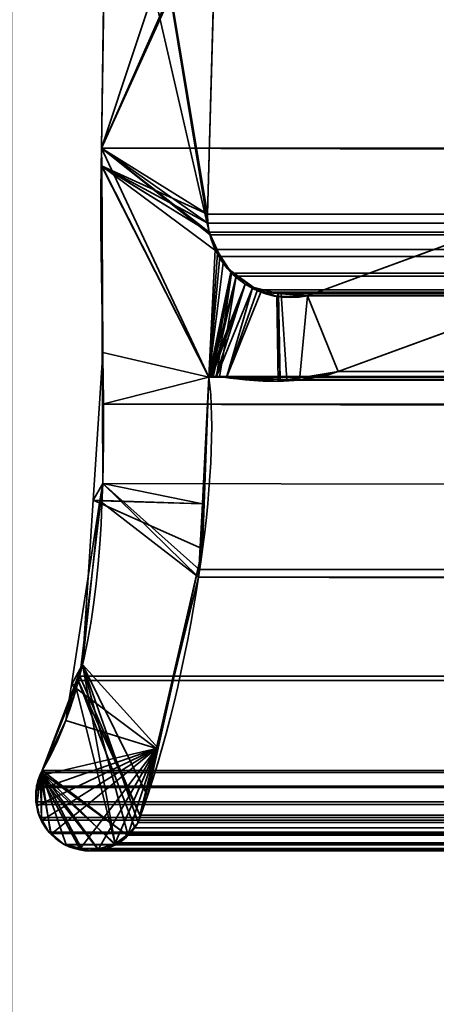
# Model space of a CAD drawing. Header units: millimetres. Extents: x -603 to 3703, y -115 to 193.
# Tile 48 of 256: x -413 to -409, y -5 to 4. Entities that reach past the tile are written whole.
import ezdxf

# ---------------------------------------------------------------- set-up
doc = ezdxf.new("R2010")
doc.units = ezdxf.units.MM
doc.layers.add('151', color=7, linetype='Continuous', true_color=0xffffff)

# ---------------------------------------------------------------- blocks, each defined once
blk = doc.blocks.new('UG_SURFACE_001')
at = {"layer": '151', "color": 252, "linetype": 'Continuous', "lineweight": 35}
for points in [[(603, -18, 2212.25), (603, 174.4, 2212.25), (-603, 174.4, 2212.25), (-603, -18, 2212.25)], [(-453, -18, 2062.2499), (-453, 174.4, 2062.2499), (453, 174.4, 2062.2499), (453, -18, 2062.2499)]]:
    blk.add_3dface(points, dxfattribs=at)
blk = doc.blocks.new('UG_SURFACE_030')
at = {"layer": '151', "color": 7, "linetype": 'Continuous', "lineweight": 35}
for points in [[(-411.1882, 1.8784, 2018.4383), (-412.0888, 7.3541, 2019.3388), (-412.1321, 6.0177, 2019.3822), (-412.1284, 5.9608, 2019.3784)], [(-412.0888, 7.3541, 2019.3388), (-411.2011, 1.9593, 2018.451), (-411.2049, 2.0412, 2018.4548)], [(-412.0888, 7.3541, 2019.3388), (-411.1882, 1.8784, 2018.4383), (-411.2011, 1.9593, 2018.451)], [(-411.2049, 2.0412, 2018.4548), (-411.1224, 4.9715, 2018.3723), (-412.0888, 7.3541, 2019.3388)], [(-412.175, 2.6459, -7.75), (-410.9266, 6.4097, -7.75), (-411.0892, 5.1239, -7.75), (-411.0969, 5.0887, -7.75)], [(-410.9266, 6.4097, -7.75), (-412.175, 2.6459, -7.75), (-412.1284, 5.9608, -7.75)], [(-412.175, 2.6459, 2019.4249), (-412.1284, 5.9608, 2019.3784), (-412.1284, 5.9608, -7.75), (-412.175, 2.6459, -7.75)], [(-412.1284, 5.9608, 2019.3784), (-412.175, 2.6459, 2019.4249), (-412.174, 2.4847, 2019.424), (-411.1882, 1.8784, 2018.4383)], [(-411.0969, 5.0887, -7.75), (-411.1224, 4.9715, -7.75), (-412.175, 2.6459, -7.75)], [(-411.1224, 4.9715, -7.75), (-411.2049, 2.0412, -7.75), (-412.1744, 2.4846, -7.75), (-412.175, 2.6459, -7.75)], [(-411.2049, 2.0412, -7.75), (-411.1224, 4.9715, -7.75), (-411.1224, 4.9715, 2018.3723), (-411.2049, 2.0412, 2018.4548)], [(-412.175, 2.6459, -7.75), (-412.1744, 2.4846, -7.75), (-412.174, 2.4847, 2019.424)], [(-412.174, 2.4847, 2019.424), (-412.175, 2.6459, 2019.4249), (-412.175, 2.6459, -7.75)], [(-412.1643, 0.7759, 2019.4142), (-412.174, 2.4847, 2019.424), (-412.1744, 2.4846, -7.75)], [(-412.1643, 0.7759, 2019.4142), (-412.1744, 2.4846, -7.75), (-412.1649, -0.4257, -7.75)], [(-412.1744, 2.4846, -7.75), (-411.1882, 1.8784, -7.75), (-411.1039, 1.6882, -7.75)], [(-412.1744, 2.4846, -7.75), (-411.2049, 2.0412, -7.75), (-411.2011, 1.9593, -7.75)], [(-411.2011, 1.9593, -7.75), (-411.1882, 1.8784, -7.75), (-412.1744, 2.4846, -7.75)], [(-411.1039, 1.6882, -7.75), (-411.0613, 1.592, -7.75), (-411.1926, 0.5499, -7.75), (-412.1744, 2.4846, -7.75)], [(-412.1649, -0.4257, -7.75), (-412.1744, 2.4846, -7.75), (-411.1926, 0.5499, -7.75), (-411.2517, -0.6131, -7.75)], [(-412.174, 2.4847, 2019.424), (-411.1926, 0.5499, 2018.4426), (-411.1357, 1.7194, 2018.3856), (-411.1882, 1.8784, 2018.4383)], [(-411.1926, 0.5499, 2018.4426), (-412.174, 2.4847, 2019.424), (-412.1643, 0.7759, 2019.4142)], [(-411.2011, 1.9593, -7.75), (-411.2049, 2.0412, -7.75), (-411.2049, 2.0412, 2018.4548), (-411.2011, 1.9593, 2018.451)], [(-410.2899, 1.295, -7.75), (-408.3734, 1.997, -7.75), (-408.5515, 1.1329, -7.75), (-410.0084, 0.5991, -7.75)], [(-410.0084, 0.5991, 2017.2584), (-408.5515, 1.1329, 2015.8014), (-408.3734, 1.997, 2015.6233), (-410.2899, 1.295, 2017.5397)], [(-408.3734, 1.997, -7.75), (-410.2899, 1.295, -7.75), (-410.2899, 1.295, 2017.5397), (-408.3734, 1.997, 2015.6233)], [(-411.2011, 1.9593, 2018.451), (-411.1882, 1.8784, 2018.4383), (-411.1882, 1.8784, -7.75), (-411.2011, 1.9593, -7.75)], [(-411.1882, 1.8784, -7.75), (-411.1357, 1.7194, 2018.3856), (-411.1135, 1.6875, 2018.3635)], [(-411.1882, 1.8784, -7.75), (-411.1882, 1.8784, 2018.4383), (-411.1357, 1.7194, 2018.3856)], [(-411.1135, 1.6875, 2018.3635), (-411.1039, 1.6882, -7.75), (-411.1882, 1.8784, -7.75)], [(-411.1135, 1.6875, 2018.3635), (-411.1357, 1.7194, 2018.3856), (-411.1926, 0.5499, 2018.4426)], [(-411.1926, 0.5499, 2018.4426), (-410.9909, 1.5104, 2018.2409), (-411.1135, 1.6875, 2018.3635)], [(-411.1039, 1.6882, -7.75), (-411.1135, 1.6875, 2018.3635), (-410.9909, 1.5104, 2018.2409)], [(-410.9909, 1.5104, 2018.2409), (-411.0613, 1.592, -7.75), (-411.1039, 1.6882, -7.75)], [(-411.1926, 0.5499, -7.75), (-411.0613, 1.592, -7.75), (-410.9834, 1.518, -7.75)], [(-410.9909, 1.5104, 2018.2409), (-410.9834, 1.518, -7.75), (-411.0613, 1.592, -7.75)], [(-410.9834, 1.518, -7.75), (-410.8599, 1.4006, -7.75), (-411.1926, 0.5499, -7.75)], [(-411.1926, 0.5499, 2018.4426), (-410.9856, 1.5029, 2018.2357), (-410.9909, 1.5104, 2018.2409)], [(-410.9856, 1.5029, 2018.2357), (-411.1926, 0.5499, 2018.4426), (-411.1838, 0.553, 2018.4338)], [(-411.1838, 0.553, 2018.4338), (-411.1807, 0.5541, 2018.4307), (-410.9856, 1.5029, 2018.2357)], [(-410.9856, 1.5029, 2018.2357), (-411.1807, 0.5541, 2018.4307), (-411.1663, 0.5532, 2018.4164)], [(-410.9856, 1.5029, 2018.2357), (-411.1663, 0.5532, 2018.4164), (-411.1222, 0.5502, 2018.3723)], [(-411.1222, 0.5502, 2018.3723), (-411.0318, 0.5441, 2018.2817), (-410.7907, 1.3763, 2018.0407), (-410.9856, 1.5029, 2018.2357)], [(-410.9834, 1.518, -7.75), (-410.9909, 1.5104, 2018.2409), (-410.9856, 1.5029, 2018.2357)], [(-410.9834, 1.518, -7.75), (-410.9856, 1.5029, 2018.2357), (-410.7907, 1.3763, 2018.0407)], [(-410.7907, 1.3763, 2018.0407), (-410.8599, 1.4006, -7.75), (-410.9834, 1.518, -7.75)], [(-411.1844, 0.5533, -7.75), (-411.1926, 0.5499, -7.75), (-410.8599, 1.4006, -7.75)], [(-411.1839, 0.5534, -7.75), (-411.1844, 0.5533, -7.75), (-410.8599, 1.4006, -7.75)], [(-410.8599, 1.4006, -7.75), (-411.1662, 0.5537, -7.75), (-411.1839, 0.5534, -7.75)], [(-410.8599, 1.4006, -7.75), (-411.1298, 0.5545, -7.75), (-411.1662, 0.5537, -7.75)], [(-411.1221, 0.5539, -7.75), (-411.1298, 0.5545, -7.75), (-410.8599, 1.4006, -7.75), (-410.7908, 1.3738, -7.75)], [(-410.7908, 1.3738, -7.75), (-410.5711, 1.2884, -7.75), (-410.5566, 0.5105, -7.75), (-411.1221, 0.5539, -7.75)], [(-411.0318, 0.5441, 2018.2817), (-410.7153, 1.3273, 2017.9653), (-410.7907, 1.3763, 2018.0407)], [(-410.7907, 1.3763, 2018.0407), (-410.7908, 1.3738, -7.75), (-410.8599, 1.4006, -7.75)], [(-410.7908, 1.3738, -7.75), (-410.7907, 1.3763, 2018.0407), (-410.7153, 1.3273, 2017.9653)], [(-410.7908, 1.3738, -7.75), (-410.7153, 1.3273, 2017.9653), (-410.5542, 1.3151, 2017.8041)], [(-410.5542, 1.3151, 2017.8041), (-410.5711, 1.2884, -7.75), (-410.7908, 1.3738, -7.75)], [(-410.5542, 1.3151, 2017.8041), (-410.7153, 1.3273, 2017.9653), (-411.0318, 0.5441, 2018.2817), (-410.5381, 0.5275, 2017.7882)], [(-410.5542, 1.3151, 2017.8041), (-410.5553, 1.2888, -7.75), (-410.5711, 1.2884, -7.75)], [(-410.5388, 0.5134, -7.75), (-410.5711, 1.2884, -7.75), (-410.5553, 1.2888, -7.75)], [(-410.5388, 0.5134, -7.75), (-410.5566, 0.5105, -7.75), (-410.5711, 1.2884, -7.75)], [(-410.5553, 1.2888, -7.75), (-410.5542, 1.3151, 2017.8041), (-410.2899, 1.295, 2017.5397)], [(-410.5553, 1.2888, -7.75), (-410.2899, 1.295, -7.75), (-410.0084, 0.5991, -7.75), (-410.5388, 0.5134, -7.75)], [(-410.2899, 1.295, 2017.5397), (-410.2899, 1.295, -7.75), (-410.5553, 1.2888, -7.75)], [(-410.5381, 0.5275, 2017.7882), (-410.3616, 0.5215, 2017.6115), (-410.2899, 1.295, 2017.5397), (-410.5542, 1.3151, 2017.8041)], [(-410.2899, 1.295, 2017.5397), (-410.3616, 0.5215, 2017.6115), (-410.0084, 0.5991, 2017.2584)], [(-408.5515, 1.1329, 2015.8014), (-410.0084, 0.5991, 2017.2584), (-410.0084, 0.5991, -7.75), (-408.5515, 1.1329, -7.75)], [(-412.1649, -0.4257, -7.75), (-412.2514, -0.5778, 2019.5014), (-412.1643, 0.7759, 2019.4142)], [(-411.2345, -0.6133, 2018.4846), (-411.1926, 0.5499, 2018.4426), (-412.1643, 0.7759, 2019.4142), (-412.2514, -0.5778, 2019.5014)], [(-411.2517, -0.6131, -7.75), (-411.1926, 0.5499, -7.75), (-411.1926, 0.5499, 2018.4426)], [(-411.1926, 0.5499, 2018.4426), (-411.2345, -0.6133, 2018.4846), (-411.2517, -0.6131, -7.75)], [(-411.1926, 0.5499, -7.75), (-411.1844, 0.5533, -7.75), (-411.1838, 0.553, 2018.4338)], [(-411.1838, 0.553, 2018.4338), (-411.1926, 0.5499, 2018.4426), (-411.1926, 0.5499, -7.75)], [(-411.1844, 0.5533, -7.75), (-411.1839, 0.5534, -7.75), (-411.1838, 0.553, 2018.4338)], [(-411.1663, 0.5532, 2018.4164), (-411.1807, 0.5541, 2018.4307), (-411.1839, 0.5534, -7.75)], [(-411.1807, 0.5541, 2018.4307), (-411.1838, 0.553, 2018.4338), (-411.1839, 0.5534, -7.75)], [(-411.1839, 0.5534, -7.75), (-411.1662, 0.5537, -7.75), (-411.1663, 0.5532, 2018.4164)], [(-411.1222, 0.5502, 2018.3723), (-411.1663, 0.5532, 2018.4164), (-411.1662, 0.5537, -7.75)], [(-411.1662, 0.5537, -7.75), (-411.1298, 0.5545, -7.75), (-411.1222, 0.5502, 2018.3723)], [(-411.1298, 0.5545, -7.75), (-411.1221, 0.5539, -7.75), (-411.1222, 0.5502, 2018.3723)], [(-411.0318, 0.5441, 2018.2817), (-411.1222, 0.5502, 2018.3723), (-411.1221, 0.5539, -7.75)], [(-411.1221, 0.5539, -7.75), (-410.5566, 0.5105, -7.75), (-410.5381, 0.5275, 2017.7882)], [(-410.5381, 0.5275, 2017.7882), (-411.0318, 0.5441, 2018.2817), (-411.1221, 0.5539, -7.75)], [(-410.5388, 0.5134, -7.75), (-410.0084, 0.5991, -7.75), (-410.0084, 0.5991, 2017.2584)], [(-410.0084, 0.5991, 2017.2584), (-410.3616, 0.5215, 2017.6115), (-410.5388, 0.5134, -7.75)], [(-410.5566, 0.5105, -7.75), (-410.5388, 0.5134, -7.75), (-410.5381, 0.5275, 2017.7882)], [(-410.3616, 0.5215, 2017.6115), (-410.5381, 0.5275, 2017.7882), (-410.5388, 0.5134, -7.75)], [(-412.1649, -0.4257, -7.75), (-412.1897, -0.5852, -7.75), (-412.2514, -0.5778, 2019.5014)], [(-412.1897, -0.5852, -7.75), (-412.1649, -0.4257, -7.75), (-411.2517, -0.6131, -7.75)], [(-412.3484, -2.085, 2019.5985), (-412.1897, -0.5852, -7.75), (-412.4515, -2.2703, -7.75)], [(-411.2858, -1.283, -7.75), (-411.6731, -2.8554, -7.75), (-412.4515, -2.2703, -7.75), (-412.1897, -0.5852, -7.75)], [(-412.3484, -2.085, 2019.5985), (-412.2514, -0.5778, 2019.5014), (-412.1897, -0.5852, -7.75)], [(-412.2514, -0.5778, 2019.5014), (-412.3484, -2.085, 2019.5985), (-411.6576, -2.8528, 2018.9075), (-411.2493, -1.0249, 2018.4994)], [(-411.2493, -1.0249, 2018.4994), (-411.2345, -0.6133, 2018.4846), (-412.2514, -0.5778, 2019.5014)], [(-412.1897, -0.5852, -7.75), (-411.2517, -0.6131, -7.75), (-411.2858, -1.283, -7.75)], [(-411.2858, -1.283, -7.75), (-411.2517, -0.6131, -7.75), (-411.2345, -0.6133, 2018.4846)], [(-411.2345, -0.6133, 2018.4846), (-411.2493, -1.0249, 2018.4994), (-411.2858, -1.283, -7.75)], [(-411.2493, -1.0249, 2018.4994), (-411.6731, -2.8554, -7.75), (-411.2858, -1.283, -7.75)], [(-411.2493, -1.0249, 2018.4994), (-411.6576, -2.8528, 2018.9075), (-411.6731, -2.8554, -7.75)], [(-412.4515, -2.2703, -7.75), (-412.4168, -2.2645, 2019.6667), (-412.3484, -2.085, 2019.5985)], [(-412.0493, -3.7285, 2019.2993), (-412.3484, -2.085, 2019.5985), (-412.4168, -2.2645, 2019.6667)], [(-412.3484, -2.085, 2019.5985), (-411.9347, -3.642, 2019.1846), (-411.8696, -3.5803, 2019.1195), (-411.8398, -3.5319, 2019.0897)], [(-411.8398, -3.5319, 2019.0897), (-411.755, -3.2885, 2019.0051), (-412.3484, -2.085, 2019.5985)], [(-412.3484, -2.085, 2019.5985), (-412.0493, -3.7285, 2019.2993), (-412.0153, -3.7184, 2019.2654), (-411.9347, -3.642, 2019.1846)], [(-411.755, -3.2885, 2019.0051), (-411.6576, -2.8528, 2018.9075), (-412.3484, -2.085, 2019.5985)], [(-412.4168, -2.2645, 2019.6667), (-412.7183, -3.0566, 2019.9683), (-412.7351, -3.1036, 2019.9852), (-412.0493, -3.7285, 2019.2993)], [(-412.7183, -3.0566, -7.75), (-412.7183, -3.0566, 2019.9683), (-412.4168, -2.2645, 2019.6667)], [(-412.4168, -2.2645, 2019.6667), (-412.5023, -2.5976, -7.75), (-412.7183, -3.0566, -7.75)], [(-412.4168, -2.2645, 2019.6667), (-412.4515, -2.2703, -7.75), (-412.5023, -2.5976, -7.75)], [(-411.6731, -2.8554, -7.75), (-412.5023, -2.5976, -7.75), (-412.4515, -2.2703, -7.75)], [(-412.7321, -3.1027, -7.75), (-412.7183, -3.0566, -7.75), (-412.5023, -2.5976, -7.75), (-411.6731, -2.8554, -7.75)], [(-412.7638, -3.3802, -7.75), (-412.7771, -3.2537, -7.75), (-412.7726, -3.2386, -7.75), (-411.6731, -2.8554, -7.75)], [(-411.6731, -2.8554, -7.75), (-412.7726, -3.2386, -7.75), (-412.7321, -3.1027, -7.75)], [(-412.7177, -3.511, -7.75), (-412.7578, -3.4365, -7.75), (-412.7638, -3.3802, -7.75), (-411.6731, -2.8554, -7.75)], [(-411.6731, -2.8554, -7.75), (-412.6345, -3.6377, -7.75), (-412.661, -3.6162, -7.75), (-412.7177, -3.511, -7.75)], [(-412.3752, -3.7754, -7.75), (-412.5169, -3.7332, -7.75), (-412.6345, -3.6377, -7.75), (-411.6731, -2.8554, -7.75)], [(-412.2072, -3.7803, -7.75), (-412.319, -3.7921, -7.75), (-412.3752, -3.7754, -7.75), (-411.6731, -2.8554, -7.75)], [(-411.6731, -2.8554, -7.75), (-412.053, -3.7278, -7.75), (-412.1366, -3.7728, -7.75), (-412.2072, -3.7803, -7.75)], [(-411.9343, -3.6483, -7.75), (-411.9568, -3.676, -7.75), (-412.053, -3.7278, -7.75), (-411.6731, -2.8554, -7.75)], [(-411.6731, -2.8554, -7.75), (-411.8398, -3.5319, -7.75), (-411.9343, -3.6483, -7.75)], [(-411.8398, -3.5319, -7.75), (-411.6731, -2.8554, -7.75), (-411.6576, -2.8528, 2018.9075)], [(-411.6576, -2.8528, 2018.9075), (-411.755, -3.2885, 2019.0051), (-411.8398, -3.5319, -7.75)], [(-412.7321, -3.1027, -7.75), (-412.7351, -3.1036, 2019.9852), (-412.7183, -3.0566, 2019.9683)], [(-412.7183, -3.0566, 2019.9683), (-412.7183, -3.0566, -7.75), (-412.7321, -3.1027, -7.75)], [(-412.7715, -3.2381, 2020.0214), (-412.7762, -3.3434, 2020.0262), (-412.7671, -3.379, 2020.0171), (-412.7351, -3.1036, 2019.9852)], [(-412.7351, -3.1036, 2019.9852), (-412.7321, -3.1027, -7.75), (-412.7726, -3.2386, -7.75)], [(-412.7726, -3.2386, -7.75), (-412.7699, -3.2006, 2020.0198), (-412.7351, -3.1036, 2019.9852)], [(-412.7351, -3.1036, 2019.9852), (-412.7699, -3.2006, 2020.0198), (-412.7715, -3.2381, 2020.0214)], [(-412.7671, -3.379, 2020.0171), (-412.7395, -3.4879, 2019.9895), (-412.7241, -3.5127, 2019.974), (-412.7351, -3.1036, 2019.9852)], [(-412.7351, -3.1036, 2019.9852), (-412.3757, -3.7674, 2019.6257), (-412.2679, -3.7935, 2019.5179), (-412.2083, -3.7758, 2019.4583)], [(-412.7351, -3.1036, 2019.9852), (-412.6361, -3.6376, 2019.886), (-412.5169, -3.7332, 2019.7668), (-412.3757, -3.7674, 2019.6257)], [(-412.7351, -3.1036, 2019.9852), (-412.7241, -3.5127, 2019.974), (-412.6571, -3.6207, 2019.907), (-412.6361, -3.6376, 2019.886)], [(-412.2083, -3.7758, 2019.4583), (-412.0493, -3.7285, 2019.2993), (-412.7351, -3.1036, 2019.9852)], [(-412.7726, -3.2386, -7.75), (-412.7771, -3.2537, -7.75), (-412.7671, -3.379, 2020.0171)], [(-412.7762, -3.3434, 2020.0262), (-412.7715, -3.2381, 2020.0214), (-412.7726, -3.2386, -7.75)], [(-412.7671, -3.379, 2020.0171), (-412.7762, -3.3434, 2020.0262), (-412.7726, -3.2386, -7.75)], [(-412.7726, -3.2386, -7.75), (-412.7715, -3.2381, 2020.0214), (-412.7699, -3.2006, 2020.0198)], [(-412.7771, -3.2537, -7.75), (-412.7638, -3.3802, -7.75), (-412.7671, -3.379, 2020.0171)], [(-411.755, -3.2885, 2019.0051), (-411.8398, -3.5319, 2019.0897), (-411.8398, -3.5319, -7.75)], [(-412.7395, -3.4879, 2019.9895), (-412.7671, -3.379, 2020.0171), (-412.7638, -3.3802, -7.75)], [(-412.7638, -3.3802, -7.75), (-412.7578, -3.4365, -7.75), (-412.7395, -3.4879, 2019.9895)], [(-412.7578, -3.4365, -7.75), (-412.7177, -3.511, -7.75), (-412.7241, -3.5127, 2019.974)], [(-412.7241, -3.5127, 2019.974), (-412.7395, -3.4879, 2019.9895), (-412.7578, -3.4365, -7.75)], [(-412.6571, -3.6207, 2019.907), (-412.7241, -3.5127, 2019.974), (-412.7177, -3.511, -7.75)], [(-412.7177, -3.511, -7.75), (-412.661, -3.6162, -7.75), (-412.6571, -3.6207, 2019.907)], [(-411.8696, -3.5803, 2019.1195), (-411.9347, -3.642, 2019.1846), (-411.9343, -3.6483, -7.75)], [(-411.9343, -3.6483, -7.75), (-411.8398, -3.5319, -7.75), (-411.8398, -3.5319, 2019.0897)], [(-411.8398, -3.5319, 2019.0897), (-411.8696, -3.5803, 2019.1195), (-411.9343, -3.6483, -7.75)], [(-412.661, -3.6162, -7.75), (-412.6345, -3.6377, -7.75), (-412.6361, -3.6376, 2019.886)], [(-412.6361, -3.6376, 2019.886), (-412.6571, -3.6207, 2019.907), (-412.661, -3.6162, -7.75)], [(-412.5169, -3.7332, 2019.7668), (-412.6361, -3.6376, 2019.886), (-412.6345, -3.6377, -7.75)], [(-412.6345, -3.6377, -7.75), (-412.5169, -3.7332, -7.75), (-412.5169, -3.7332, 2019.7668)], [(-412.053, -3.7278, -7.75), (-411.9568, -3.676, -7.75), (-411.9347, -3.642, 2019.1846)], [(-411.9347, -3.642, 2019.1846), (-412.0153, -3.7184, 2019.2654), (-412.053, -3.7278, -7.75)], [(-411.9568, -3.676, -7.75), (-411.9343, -3.6483, -7.75), (-411.9347, -3.642, 2019.1846)], [(-412.5169, -3.7332, -7.75), (-412.3752, -3.7754, -7.75), (-412.3757, -3.7674, 2019.6257)], [(-412.3757, -3.7674, 2019.6257), (-412.5169, -3.7332, 2019.7668), (-412.5169, -3.7332, -7.75)], [(-412.2679, -3.7935, 2019.5179), (-412.3757, -3.7674, 2019.6257), (-412.3752, -3.7754, -7.75)], [(-412.3752, -3.7754, -7.75), (-412.319, -3.7921, -7.75), (-412.2679, -3.7935, 2019.5179)], [(-412.319, -3.7921, -7.75), (-412.2072, -3.7803, -7.75), (-412.2083, -3.7758, 2019.4583)], [(-412.2083, -3.7758, 2019.4583), (-412.2679, -3.7935, 2019.5179), (-412.319, -3.7921, -7.75)], [(-412.0493, -3.7285, 2019.2993), (-412.2083, -3.7758, 2019.4583), (-412.1366, -3.7728, -7.75)], [(-412.2083, -3.7758, 2019.4583), (-412.2072, -3.7803, -7.75), (-412.1366, -3.7728, -7.75)], [(-412.1366, -3.7728, -7.75), (-412.053, -3.7278, -7.75), (-412.0493, -3.7285, 2019.2993)], [(-412.0153, -3.7184, 2019.2654), (-412.0493, -3.7285, 2019.2993), (-412.053, -3.7278, -7.75)]]:
    blk.add_3dface(points, dxfattribs=at)
blk = doc.blocks.new('UG_SURFACE_031')
at = {"layer": '151', "color": 7, "linetype": 'Continuous', "lineweight": 35}
for points in [[(-411.1224, 4.9715, 2018.3723), (-411.2049, 2.0412, 2018.4548), (-412.175, 2.6459, 2019.4249), (-412.1284, 5.9608, 2019.3784)], [(412.175, 2.6459, 2019.4249), (412.1284, 5.9608, 2019.3784), (-412.1284, 5.9608, 2019.3784), (-412.175, 2.6459, 2019.4249)], [(-411.2049, 2.0412, 2018.4548), (-411.1224, 4.9715, 2018.3723), (411.1224, 4.9715, 2018.3723), (411.2049, 2.0412, 2018.4548)], [(-412.175, 2.6459, 2019.4249), (-411.1882, 1.8784, 2018.4383), (-411.18, 1.8536, 2018.43)], [(-412.175, 2.6459, 2019.4249), (-411.2049, 2.0412, 2018.4548), (-411.2011, 1.9593, 2018.451)], [(-411.2011, 1.9593, 2018.451), (-411.1882, 1.8784, 2018.4383), (-412.175, 2.6459, 2019.4249)], [(-411.18, 1.8536, 2018.43), (-411.1357, 1.7194, 2018.3856), (-411.1926, 0.5499, 2018.4426), (-412.175, 2.6459, 2019.4249)], [(-412.1673, 0.3027, 2019.4173), (-412.175, 2.6459, 2019.4249), (-411.1926, 0.5499, 2018.4426)], [(412.1643, 0.7759, 2019.4142), (-412.175, 2.6459, 2019.4249), (-412.1673, 0.3027, 2019.4173)], [(412.1643, 0.7759, 2019.4142), (412.175, 2.6459, 2019.4249), (-412.175, 2.6459, 2019.4249)], [(-411.2011, 1.9593, 2018.451), (-411.2049, 2.0412, 2018.4548), (411.2049, 2.0412, 2018.4548)], [(-411.2011, 1.9593, 2018.451), (411.2049, 2.0412, 2018.4548), (411.2011, 1.9593, 2018.451)], [(-410.2899, 1.295, 2017.5397), (-408.3734, 1.997, 2015.6233), (-408.5515, 1.1329, 2015.8014), (-410.0084, 0.5991, 2017.2584)], [(-408.3734, 1.997, 2015.6233), (-410.2899, 1.295, 2017.5397), (410.2899, 1.295, 2017.5397), (408.3734, 1.997, 2015.6233)], [(411.2011, 1.9593, 2018.451), (411.1882, 1.8784, 2018.4383), (-411.1882, 1.8784, 2018.4383), (-411.2011, 1.9593, 2018.451)], [(-411.1882, 1.8784, 2018.4383), (411.1882, 1.8784, 2018.4383), (411.1792, 1.8545, 2018.429)], [(411.1792, 1.8545, 2018.429), (-411.18, 1.8536, 2018.43), (-411.1882, 1.8784, 2018.4383)], [(-411.1357, 1.7194, 2018.3856), (-411.18, 1.8536, 2018.43), (411.1792, 1.8545, 2018.429)], [(-411.1357, 1.7194, 2018.3856), (411.1792, 1.8545, 2018.429), (411.1052, 1.66, 2018.3551)], [(-411.1926, 0.5499, 2018.4426), (-411.1357, 1.7194, 2018.3856), (-411.0914, 1.6556, 2018.3415)], [(-411.1357, 1.7194, 2018.3856), (411.1052, 1.66, 2018.3551), (411.0961, 1.6497, 2018.3461)], [(411.0961, 1.6497, 2018.3461), (-411.0914, 1.6556, 2018.3415), (-411.1357, 1.7194, 2018.3856)], [(-411.0914, 1.6556, 2018.3415), (-410.9856, 1.5029, 2018.2357), (-411.1926, 0.5499, 2018.4426)], [(-410.9856, 1.5029, 2018.2357), (-411.0914, 1.6556, 2018.3415), (411.0961, 1.6497, 2018.3461)], [(-410.9422, 1.4746, 2018.1921), (-410.9856, 1.5029, 2018.2357), (411.0961, 1.6497, 2018.3461)], [(411.0961, 1.6497, 2018.3461), (410.941, 1.4726, 2018.1911), (-410.9422, 1.4746, 2018.1921)], [(-411.1807, 0.5541, 2018.4307), (-411.1875, 0.5517, 2018.4374), (-411.1926, 0.5499, 2018.4426), (-410.9856, 1.5029, 2018.2357)], [(-411.1767, 0.5539, 2018.4267), (-411.1807, 0.5541, 2018.4307), (-410.9856, 1.5029, 2018.2357)], [(-411.1767, 0.5539, 2018.4267), (-410.9856, 1.5029, 2018.2357), (-410.9422, 1.4746, 2018.1921)], [(-411.1524, 0.5522, 2018.4023), (-411.1767, 0.5539, 2018.4267), (-410.9422, 1.4746, 2018.1921)], [(-411.0952, 0.5484, 2018.3451), (-411.1524, 0.5522, 2018.4023), (-410.9422, 1.4746, 2018.1921)], [(-411.0318, 0.5441, 2018.2817), (-411.0952, 0.5484, 2018.3451), (-410.9422, 1.4746, 2018.1921), (-410.7465, 1.3476, 2017.9965)], [(-410.9422, 1.4746, 2018.1921), (410.9071, 1.4339, 2018.157), (410.7471, 1.3465, 2017.997)], [(-410.9422, 1.4746, 2018.1921), (410.941, 1.4726, 2018.1911), (410.9071, 1.4339, 2018.157)], [(410.7471, 1.3465, 2017.997), (-410.7465, 1.3476, 2017.9965), (-410.9422, 1.4746, 2018.1921)], [(-410.7465, 1.3476, 2017.9965), (-410.7153, 1.3273, 2017.9653), (-411.0318, 0.5441, 2018.2817)], [(-410.4793, 0.5255, 2017.7293), (-411.0318, 0.5441, 2018.2817), (-410.7153, 1.3273, 2017.9653), (-410.5288, 1.3132, 2017.7789)], [(-410.7465, 1.3476, 2017.9965), (410.7471, 1.3465, 2017.997), (410.7048, 1.3234, 2017.9548)], [(-410.7153, 1.3273, 2017.9653), (-410.7465, 1.3476, 2017.9965), (410.7048, 1.3234, 2017.9548)], [(-410.7153, 1.3273, 2017.9653), (410.7048, 1.3234, 2017.9548), (410.529, 1.3114, 2017.7789)], [(410.529, 1.3114, 2017.7789), (-410.5288, 1.3132, 2017.7789), (-410.7153, 1.3273, 2017.9653)], [(-410.5288, 1.3132, 2017.7789), (-410.2899, 1.295, 2017.5397), (-410.3616, 0.5215, 2017.6115), (-410.4793, 0.5255, 2017.7293)], [(-410.5288, 1.3132, 2017.7789), (410.529, 1.3114, 2017.7789), (410.2899, 1.295, 2017.5397)], [(410.2899, 1.295, 2017.5397), (-410.2899, 1.295, 2017.5397), (-410.5288, 1.3132, 2017.7789)], [(-410.0084, 0.5991, 2017.2584), (-410.3616, 0.5215, 2017.6115), (-410.2899, 1.295, 2017.5397)], [(408.5515, 1.1329, 2015.8014), (410.0084, 0.5991, 2017.2584), (-410.0084, 0.5991, 2017.2584), (-408.5515, 1.1329, 2015.8014)], [(-412.1673, 0.3027, 2019.4173), (412.1944, 0.3073, 2019.4445), (412.1643, 0.7759, 2019.4142)], [(-411.1926, 0.5499, 2018.4426), (-411.2823, -1.2143, 2018.5323), (-412.1649, -0.4257, 2019.4149), (-412.1673, 0.3027, 2019.4173)], [(411.2493, -1.0249, 2018.4994), (-411.2823, -1.2143, 2018.5323), (-411.1926, 0.5499, 2018.4426)], [(411.1926, 0.5499, 2018.4426), (-411.1926, 0.5499, 2018.4426), (-411.1875, 0.5517, 2018.4374), (411.1875, 0.5517, 2018.4374)], [(-411.1926, 0.5499, 2018.4426), (411.1926, 0.5499, 2018.4426), (411.2493, -1.0249, 2018.4994)], [(411.1807, 0.5541, 2018.4307), (-411.1875, 0.5517, 2018.4374), (-411.1807, 0.5541, 2018.4307)], [(411.1807, 0.5541, 2018.4307), (411.1875, 0.5517, 2018.4374), (-411.1875, 0.5517, 2018.4374)], [(-411.1807, 0.5541, 2018.4307), (-411.1767, 0.5539, 2018.4267), (411.1767, 0.5539, 2018.4267), (411.1807, 0.5541, 2018.4307)], [(411.1767, 0.5539, 2018.4267), (-411.1767, 0.5539, 2018.4267), (-411.1524, 0.5522, 2018.4023), (411.1524, 0.5522, 2018.4023)], [(411.1524, 0.5522, 2018.4023), (-411.1524, 0.5522, 2018.4023), (-411.0952, 0.5484, 2018.3451), (411.0952, 0.5484, 2018.3451)], [(411.0952, 0.5484, 2018.3451), (-411.0952, 0.5484, 2018.3451), (-411.0318, 0.5441, 2018.2817)], [(411.0318, 0.5441, 2018.2817), (411.0952, 0.5484, 2018.3451), (-411.0318, 0.5441, 2018.2817)], [(-411.0318, 0.5441, 2018.2817), (-410.4793, 0.5255, 2017.7293), (410.4793, 0.5255, 2017.7293), (411.0318, 0.5441, 2018.2817)], [(-410.3616, 0.5215, 2017.6115), (410.0084, 0.5991, 2017.2584), (410.3616, 0.5215, 2017.6115)], [(-410.3616, 0.5215, 2017.6115), (-410.0084, 0.5991, 2017.2584), (410.0084, 0.5991, 2017.2584)], [(410.3616, 0.5215, 2017.6115), (-410.4793, 0.5255, 2017.7293), (-410.3616, 0.5215, 2017.6115)], [(410.3616, 0.5215, 2017.6115), (410.4793, 0.5255, 2017.7293), (-410.4793, 0.5255, 2017.7293)], [(412.3484, -2.085, 2019.5985), (412.1944, 0.3073, 2019.4445), (-412.1673, 0.3027, 2019.4173)], [(412.3484, -2.085, 2019.5985), (-412.1673, 0.3027, 2019.4173), (-412.1649, -0.4257, 2019.4149)], [(-411.2858, -1.283, 2018.5359), (-411.8236, -3.4661, 2019.0735), (-412.375, -2.1926, 2019.6249), (-412.1649, -0.4257, 2019.4149)], [(-412.1649, -0.4257, 2019.4149), (-412.375, -2.1926, 2019.6249), (412.4011, -2.2235, 2019.6512)], [(-412.1649, -0.4257, 2019.4149), (-411.2823, -1.2143, 2018.5323), (-411.2858, -1.283, 2018.5359)], [(-412.1649, -0.4257, 2019.4149), (412.4011, -2.2235, 2019.6512), (412.3484, -2.085, 2019.5985)], [(411.2493, -1.0249, 2018.4994), (411.2903, -1.2084, 2018.5404), (-411.2823, -1.2143, 2018.5323)], [(-411.2858, -1.283, 2018.5359), (411.2903, -1.2084, 2018.5404), (411.755, -3.2885, 2019.0051)], [(-411.2858, -1.283, 2018.5359), (-411.2823, -1.2143, 2018.5323), (411.2903, -1.2084, 2018.5404)], [(411.755, -3.2885, 2019.0051), (-411.8236, -3.4661, 2019.0735), (-411.2858, -1.283, 2018.5359)], [(-411.8696, -3.5803, 2019.1195), (-411.9409, -3.6479, 2019.1908), (-412.7183, -3.0566, 2019.9683), (-412.3904, -2.2315, 2019.6404)], [(-412.3904, -2.2315, 2019.6404), (-412.7183, -3.0566, 2019.9683), (412.7183, -3.0566, 2019.9683)], [(-412.3904, -2.2315, 2019.6404), (-412.375, -2.1926, 2019.6249), (-411.8236, -3.4661, 2019.0735)], [(-412.375, -2.1926, 2019.6249), (-412.3904, -2.2315, 2019.6404), (412.4011, -2.2235, 2019.6512)], [(412.7183, -3.0566, 2019.9683), (412.4011, -2.2235, 2019.6512), (-412.3904, -2.2315, 2019.6404)], [(-412.3904, -2.2315, 2019.6404), (-411.8236, -3.4661, 2019.0735), (-411.8398, -3.5319, 2019.0897), (-411.8696, -3.5803, 2019.1195)], [(-411.9409, -3.6479, 2019.1908), (-412.7246, -3.0742, 2019.9747), (-412.7183, -3.0566, 2019.9683)], [(412.7183, -3.0566, 2019.9683), (-412.7183, -3.0566, 2019.9683), (-412.7246, -3.0742, 2019.9747), (412.7246, -3.0742, 2019.9747)], [(-412.7246, -3.0742, 2019.9747), (-412.7704, -3.3663, 2020.0205), (-412.7762, -3.3434, 2020.0262), (-412.7704, -3.2114, 2020.0202)], [(-412.7246, -3.0742, 2019.9747), (-412.7251, -3.5111, 2019.9752), (-412.7395, -3.4879, 2019.9895), (-412.7704, -3.3663, 2020.0205)], [(-412.7704, -3.2114, 2020.0202), (-412.7699, -3.2006, 2020.0198), (-412.7246, -3.0742, 2019.9747)], [(412.7699, -3.2006, 2020.0198), (412.7246, -3.0742, 2019.9747), (-412.7246, -3.0742, 2019.9747), (-412.7699, -3.2006, 2020.0198)], [(-412.7246, -3.0742, 2019.9747), (-412.6413, -3.6334, 2019.8913), (-412.6571, -3.6207, 2019.907), (-412.7251, -3.5111, 2019.9752)], [(-412.7246, -3.0742, 2019.9747), (-412.0605, -3.7319, 2019.3105), (-412.2073, -3.7755, 2019.4573)], [(-412.2073, -3.7755, 2019.4573), (-412.2679, -3.7935, 2019.5179), (-412.36, -3.7712, 2019.6099), (-412.7246, -3.0742, 2019.9747)], [(-412.36, -3.7712, 2019.6099), (-412.5004, -3.7372, 2019.7504), (-412.7246, -3.0742, 2019.9747)], [(-412.7246, -3.0742, 2019.9747), (-411.9409, -3.6479, 2019.1908), (-412.0153, -3.7184, 2019.2654), (-412.0605, -3.7319, 2019.3105)], [(-412.5004, -3.7372, 2019.7504), (-412.5169, -3.7332, 2019.7668), (-412.6413, -3.6334, 2019.8913), (-412.7246, -3.0742, 2019.9747)], [(412.7762, -3.3434, 2020.0262), (-412.7704, -3.2114, 2020.0202), (-412.7762, -3.3434, 2020.0262)], [(-412.7704, -3.2114, 2020.0202), (412.7704, -3.2114, 2020.0202), (412.7699, -3.2006, 2020.0198)], [(-412.7699, -3.2006, 2020.0198), (-412.7704, -3.2114, 2020.0202), (412.7699, -3.2006, 2020.0198)], [(412.7762, -3.3434, 2020.0262), (412.7704, -3.2114, 2020.0202), (-412.7704, -3.2114, 2020.0202)], [(411.755, -3.2885, 2019.0051), (411.8178, -3.4688, 2019.0678), (-411.8236, -3.4661, 2019.0735)], [(-412.7762, -3.3434, 2020.0262), (-412.7704, -3.3663, 2020.0205), (412.7704, -3.3663, 2020.0205), (412.7762, -3.3434, 2020.0262)], [(412.7704, -3.3663, 2020.0205), (-412.7704, -3.3663, 2020.0205), (-412.7395, -3.4879, 2019.9895)], [(412.7395, -3.4879, 2019.9895), (412.7704, -3.3663, 2020.0205), (-412.7395, -3.4879, 2019.9895)], [(-412.7395, -3.4879, 2019.9895), (-412.7251, -3.5111, 2019.9752), (412.7251, -3.5111, 2019.9752), (412.7395, -3.4879, 2019.9895)], [(412.7251, -3.5111, 2019.9752), (-412.7251, -3.5111, 2019.9752), (-412.6571, -3.6207, 2019.907)], [(412.6571, -3.6207, 2019.907), (412.7251, -3.5111, 2019.9752), (-412.6571, -3.6207, 2019.907)], [(-411.8398, -3.5319, 2019.0897), (-411.8236, -3.4661, 2019.0735), (411.8178, -3.4688, 2019.0678)], [(411.8178, -3.4688, 2019.0678), (411.8398, -3.5319, 2019.0897), (-411.8398, -3.5319, 2019.0897)], [(411.8696, -3.5803, 2019.1195), (-411.9409, -3.6479, 2019.1908), (-411.8696, -3.5803, 2019.1195)], [(411.8696, -3.5803, 2019.1195), (411.9409, -3.6479, 2019.1908), (-411.9409, -3.6479, 2019.1908)], [(-411.8696, -3.5803, 2019.1195), (411.8398, -3.5319, 2019.0897), (411.8696, -3.5803, 2019.1195)], [(-411.8696, -3.5803, 2019.1195), (-411.8398, -3.5319, 2019.0897), (411.8398, -3.5319, 2019.0897)], [(-412.6571, -3.6207, 2019.907), (-412.6413, -3.6334, 2019.8913), (412.6413, -3.6334, 2019.8913), (412.6571, -3.6207, 2019.907)], [(412.6413, -3.6334, 2019.8913), (-412.6413, -3.6334, 2019.8913), (-412.5169, -3.7332, 2019.7668), (412.5169, -3.7332, 2019.7668)], [(-412.0153, -3.7184, 2019.2654), (411.9409, -3.6479, 2019.1908), (412.0153, -3.7184, 2019.2654)], [(-412.0153, -3.7184, 2019.2654), (-411.9409, -3.6479, 2019.1908), (411.9409, -3.6479, 2019.1908)], [(412.5169, -3.7332, 2019.7668), (-412.5169, -3.7332, 2019.7668), (-412.5004, -3.7372, 2019.7504), (412.5004, -3.7372, 2019.7504)], [(412.5004, -3.7372, 2019.7504), (-412.5004, -3.7372, 2019.7504), (-412.36, -3.7712, 2019.6099), (412.36, -3.7712, 2019.6099)], [(412.2679, -3.7935, 2019.5179), (-412.36, -3.7712, 2019.6099), (-412.2679, -3.7935, 2019.5179)], [(412.2679, -3.7935, 2019.5179), (412.36, -3.7712, 2019.6099), (-412.36, -3.7712, 2019.6099)], [(-412.2679, -3.7935, 2019.5179), (-412.2073, -3.7755, 2019.4573), (412.2073, -3.7755, 2019.4573), (412.2679, -3.7935, 2019.5179)], [(412.2073, -3.7755, 2019.4573), (-412.2073, -3.7755, 2019.4573), (-412.0605, -3.7319, 2019.3105), (412.0605, -3.7319, 2019.3105)], [(412.0153, -3.7184, 2019.2654), (-412.0605, -3.7319, 2019.3105), (-412.0153, -3.7184, 2019.2654)], [(412.0153, -3.7184, 2019.2654), (412.0605, -3.7319, 2019.3105), (-412.0605, -3.7319, 2019.3105)]]:
    blk.add_3dface(points, dxfattribs=at)
blk = doc.blocks.new('UG_SURFACE_035')
at = {"layer": '151', "color": 252, "linetype": 'Continuous', "lineweight": 35}
for points in [[(-414.5, -29.92, 2021.75), (414.5, -29.92, 2021.75), (414.5, 14.42, 2021.75), (-414.5, 14.42, 2021.75)], [(-413, -29.92, 2020.2501), (-413, 14.42, 2020.2501), (413, 14.42, 2020.2501), (413, -29.92, 2020.2501)]]:
    blk.add_3dface(points, dxfattribs=at)

msp = doc.modelspace()

# ---------------------------------------------------------------- linework, layer by layer
at = {"layer": '151', "color": 252, "linetype": 'Continuous', "lineweight": 35, "true_color": 0x939598}
for p, q in [((-412.1284, 5.9608, 2019.3784), (-412.175, 2.6459, 2019.425)), ((-412.175, 2.6459, -7.75), (-412.1284, 5.9608, -7.75)), ((-412.175, 2.6459, 2019.425), (-412.1284, 5.9608, 2019.3784)), ((-411.2049, 2.0412, -7.75), (-411.1224, 4.9715, -7.75)), ((-411.1224, 4.9715, 2018.3724), (-411.2049, 2.0412, 2018.4549)), ((-411.1224, 4.9715, 2018.3724), (-411.2049, 2.0412, 2018.4549)), ((-412.175, 2.6459, 2019.425), (-412.175, 2.6459, -7.75)), ((412.175, 2.6459, 2019.425), (-412.175, 2.6459, 2019.425)), ((-411.2049, 2.0412, 2018.4549), (411.2049, 2.0412, 2018.4549)), ((-411.2049, 2.0412, -7.75), (-411.2049, 2.0412, 2018.4549)), ((-410.2899, 1.295, -7.75), (-408.3734, 1.997, -7.75)), ((-410.2899, 1.295, 2017.5399), (-408.3734, 1.997, 2015.6234)), ((-410.2899, 1.295, 2017.5399), (-408.3734, 1.997, 2015.6234)), ((-411.1883, 1.8784, -7.75), (-411.1883, 1.8784, 2018.4383)), ((-411.1883, 1.8784, 2018.4383), (411.1883, 1.8784, 2018.4383)), ((-410.2899, 1.295, 2017.5399), (410.2899, 1.295, 2017.5399)), ((-410.2899, 1.295, -7.75), (-410.2899, 1.295, 2017.5399)), ((-408.5515, 1.1329, 2015.8015), (-410.0084, 0.5991, 2017.2584)), ((-410.0084, 0.5991, 2017.2584), (-408.5515, 1.1329, 2015.8015)), ((-408.5515, 1.1329, -7.75), (-410.0084, 0.5991, -7.75)), ((-411.1926, 0.5499, 2018.4426), (-411.1926, 0.5499, -7.75)), ((411.1926, 0.5499, 2018.4426), (-411.1926, 0.5499, 2018.4426)), ((410.0084, 0.5991, 2017.2584), (-410.0084, 0.5991, 2017.2584)), ((-410.0084, 0.5991, 2017.2584), (-410.0084, 0.5991, -7.75)), ((-412.7183, -3.0566, 2019.9683), (-412.7183, -3.0566, -7.75)), ((412.7183, -3.0566, 2019.9683), (-412.7183, -3.0566, 2019.9683)), ((-411.8398, -3.5319, 2019.0898), (-411.8398, -3.5319, -7.75)), ((411.8398, -3.5319, 2019.0898), (-411.8398, -3.5319, 2019.0898)), ((412.5169, -3.7332, 2019.7669), (-412.5169, -3.7332, 2019.7669)), ((-412.5169, -3.7332, 2019.7669), (-412.5169, -3.7332, -7.75))]:
    msp.add_line(p, q, dxfattribs=at)
for points in [[(-412.175, 2.6459, 2019.425), (-412.2322, 0.6697, 2019.4822), (-411.9096, -1.668, 2019.1596), (-412.7183, -3.0566, 2019.9683)], [(-412.7183, -3.0566, 2019.9683), (-411.9096, -1.668, 2019.1596), (-412.2322, 0.6697, 2019.4822), (-412.175, 2.6459, 2019.425)], [(-412.175, 2.6459, -7.75), (-412.2322, 0.6697, -7.75), (-411.9096, -1.668, -7.75), (-412.7183, -3.0566, -7.75)], [(-411.1883, 1.8784, 2018.4383), (-411.1999, 1.9319, 2018.4499), (-411.2052, 1.9864, 2018.4552), (-411.2049, 2.0412, 2018.4549)], [(-411.1883, 1.8784, 2018.4383), (-411.1999, 1.9319, 2018.4499), (-411.2052, 1.9864, 2018.4552), (-411.2049, 2.0412, 2018.4549)], [(-411.2049, 2.0412, -7.75), (-411.2052, 1.9864, -7.75), (-411.1999, 1.9319, -7.75), (-411.1883, 1.8784, -7.75)], [(-411.1883, 1.8784, -7.75), (-411.1012, 1.4692, -7.75), (-410.6991, 1.208, -7.75), (-410.2899, 1.295, -7.75)], [(-410.2899, 1.295, 2017.5399), (-410.6991, 1.208, 2017.9491), (-411.1012, 1.4692, 2018.3512), (-411.1883, 1.8784, 2018.4383)], [(-410.2899, 1.295, 2017.5399), (-410.6991, 1.208, 2017.9491), (-411.1012, 1.4692, 2018.3512), (-411.1883, 1.8784, 2018.4383)], [(-411.8398, -3.5319, -7.75), (-411.3398, -2.1669, -7.75), (-411.0783, -0.2606, -7.75), (-411.1926, 0.5499, -7.75)], [(-411.8398, -3.5319, 2019.0898), (-411.3398, -2.1669, 2018.5898), (-411.0783, -0.2606, 2018.3283), (-411.1926, 0.5499, 2018.4426)], [(-411.1926, 0.5499, 2018.4426), (-411.0783, -0.2606, 2018.3283), (-411.3398, -2.1669, 2018.5898), (-411.8398, -3.5319, 2019.0898)], [(-411.1926, 0.5499, 2018.4426), (-411.1383, 0.5892, 2018.3883), (-410.5426, 0.4094, 2017.7926), (-410.0084, 0.5991, 2017.2584)], [(-411.1926, 0.5499, 2018.4426), (-411.1383, 0.5892, 2018.3883), (-410.5426, 0.4094, 2017.7926), (-410.0084, 0.5991, 2017.2584)], [(-411.1926, 0.5499, -7.75), (-411.1383, 0.5892, -7.75), (-410.5426, 0.4094, -7.75), (-410.0084, 0.5991, -7.75)], [(-412.7183, -3.0566, 2019.9683), (-412.8497, -3.2988, 2020.0997), (-412.7594, -3.602, 2020.0094), (-412.5169, -3.7332, 2019.7669)], [(-412.7183, -3.0566, -7.75), (-412.8497, -3.2988, -7.75), (-412.7594, -3.602, -7.75), (-412.5169, -3.7332, -7.75)], [(-412.7183, -3.0566, 2019.9683), (-412.8497, -3.2988, 2020.0997), (-412.7594, -3.602, 2020.0094), (-412.5169, -3.7332, 2019.7669)], [(-412.5169, -3.7332, 2019.7669), (-412.2742, -3.8648, 2019.5242), (-411.971, -3.7744, 2019.221), (-411.8398, -3.5319, 2019.0898)], [(-412.5169, -3.7332, -7.75), (-412.2742, -3.8648, -7.75), (-411.971, -3.7744, -7.75), (-411.8398, -3.5319, -7.75)], [(-412.5169, -3.7332, 2019.7669), (-412.2742, -3.8648, 2019.5242), (-411.971, -3.7744, 2019.221), (-411.8398, -3.5319, 2019.0898)]]:
    msp.add_open_spline(points, degree=3, dxfattribs=at)

# ---------------------------------------------------------------- block references
for name in ['UG_SURFACE_001', 'UG_SURFACE_035', 'UG_SURFACE_030', 'UG_SURFACE_031']:
    msp.add_blockref(name, (0, 0), dxfattribs=at)

doc.saveas('drawing.dxf')
